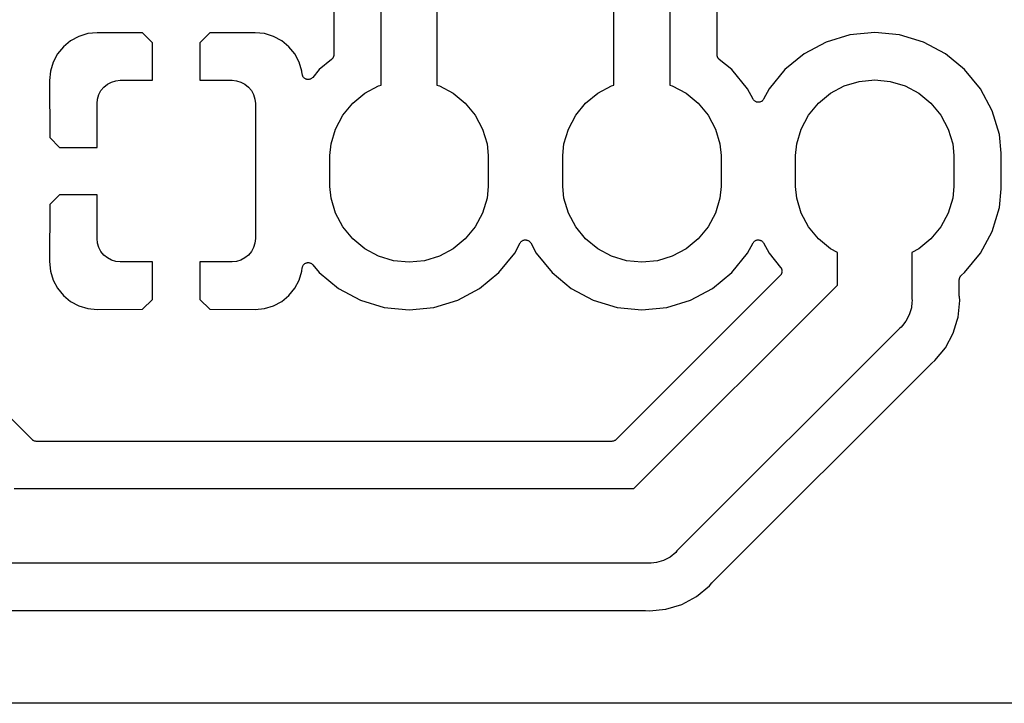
# Model space of a CAD drawing. Extents: x 1 to 139, y -76 to -1.
# Tile 35 of 51: x 75.15 to 85.73, y -75.56 to -68.22. Entities that reach past the tile are written whole.
import ezdxf

# ---------------------------------------------------------------- set-up
doc = ezdxf.new("R2010")
doc.units = 0
doc.header["$MEASUREMENT"] = 0
doc.layers.add('BLACK', color=7, linetype='CONTINUOUS')

msp = doc.modelspace()

# ---------------------------------------------------------------- linework, layer by layer
at = {"layer": 'BLACK', "linetype": 'CONTINUOUS'}
for p, q in [((82.135, -67.2447), (82.135, -68.9278)), ((82.643, -68.6013), (82.643, -67.2728)), ((78.527, -67.3928), (78.527, -68.6013)), ((79.035, -68.9278), (79.035, -67.3647)), ((81.535, -68.9278), (81.535, -67.3543)), ((79.635, -67.4743), (79.635, -68.9278)), ((75.8854, -68.3743), (75.7897, -68.4034)), ((75.9879, -68.3643), (75.8854, -68.3743)), ((76.4752, -68.3669), (75.9879, -68.3643)), ((76.581, -68.4727), (76.4752, -68.3669)), ((77.1948, -68.3669), (77.089, -68.4727)), ((77.6821, -68.3643), (77.1948, -68.3669)), ((77.7846, -68.3743), (77.6821, -68.3643)), ((77.8803, -68.4034), (77.7846, -68.3743)), ((84.0688, -68.3866), (83.8128, -68.4643)), ((84.335, -68.3604), (84.0688, -68.3866)), ((84.6012, -68.3866), (84.335, -68.3604)), ((84.8572, -68.4643), (84.6012, -68.3866)), ((75.7014, -68.4506), (75.6241, -68.5141)), ((75.7897, -68.4034), (75.7014, -68.4506)), ((76.581, -68.875), (76.581, -68.4727)), ((77.089, -68.4727), (77.089, -68.875)), ((77.9686, -68.4506), (77.8803, -68.4034)), ((78.0459, -68.5141), (77.9686, -68.4506)), ((83.8128, -68.4643), (83.5769, -68.5904)), ((85.0931, -68.5904), (84.8572, -68.4643)), ((75.5606, -68.5914), (75.5134, -68.6797)), ((75.6241, -68.5141), (75.5606, -68.5914)), ((78.1094, -68.5914), (78.0459, -68.5141)), ((78.1566, -68.6797), (78.1094, -68.5914)), ((78.527, -68.6022), (78.5267, -68.605)), ((78.5267, -68.605), (78.5267, -68.6078)), ((78.527, -68.6013), (78.527, -68.6022)), ((82.6433, -68.6041), (82.643, -68.6013)), ((82.6432, -68.6069), (82.6433, -68.6041)), ((83.5769, -68.5904), (83.3701, -68.7601)), ((85.2999, -68.7601), (85.0931, -68.5904)), ((75.5134, -68.6797), (75.4843, -68.7754)), ((78.1856, -68.7754), (78.1566, -68.6797)), ((78.5038, -68.6504), (78.3701, -68.7601)), ((78.5058, -68.6484), (78.5038, -68.6504)), ((78.5079, -68.6467), (78.5058, -68.6484)), ((78.5101, -68.6441), (78.5079, -68.6467)), ((78.5126, -68.6416), (78.5101, -68.6441)), ((78.5141, -68.6393), (78.5126, -68.6416)), ((78.5159, -68.6372), (78.5141, -68.6393)), ((78.5175, -68.6342), (78.5159, -68.6372)), ((78.5195, -68.6313), (78.5175, -68.6342)), ((78.5205, -68.6288), (78.5195, -68.6313)), ((78.5219, -68.6263), (78.5205, -68.6288)), ((78.5229, -68.6231), (78.5219, -68.6263)), ((78.5242, -68.6199), (78.5229, -68.6231)), ((78.5248, -68.6172), (78.5242, -68.6199)), ((78.5256, -68.6145), (78.5248, -68.6172)), ((78.526, -68.6111), (78.5256, -68.6145)), ((78.5267, -68.6078), (78.526, -68.6111)), ((82.6439, -68.6102), (82.6432, -68.6069)), ((82.6442, -68.6136), (82.6439, -68.6102)), ((82.645, -68.6163), (82.6442, -68.6136)), ((82.6455, -68.6191), (82.645, -68.6163)), ((82.6468, -68.6222), (82.6455, -68.6191)), ((82.6478, -68.6255), (82.6468, -68.6222)), ((82.6491, -68.628), (82.6478, -68.6255)), ((82.6501, -68.6306), (82.6491, -68.628)), ((82.652, -68.6334), (82.6501, -68.6306)), ((82.6536, -68.6364), (82.652, -68.6334)), ((82.6554, -68.6386), (82.6536, -68.6364)), ((82.6569, -68.6409), (82.6554, -68.6386)), ((82.6593, -68.6434), (82.6569, -68.6409)), ((82.6614, -68.6461), (82.6593, -68.6434)), ((82.6636, -68.6478), (82.6614, -68.6461)), ((82.6655, -68.6498), (82.6636, -68.6478)), ((82.6662, -68.6504), (82.6655, -68.6498)), ((82.7999, -68.7601), (82.6662, -68.6504)), ((75.4843, -68.7754), (75.4742, -68.878)), ((78.189, -68.8099), (78.1856, -68.7754)), ((78.1902, -68.8157), (78.189, -68.8099)), ((78.1914, -68.8218), (78.1902, -68.8157)), ((78.3701, -68.7601), (78.3013, -68.8439)), ((82.9696, -68.9669), (82.7999, -68.7601)), ((83.3701, -68.7601), (83.2004, -68.9669)), ((85.4696, -68.9669), (85.2999, -68.7601)), ((75.4742, -68.878), (75.4769, -69.4902)), ((76.0582, -68.9482), (76.0961, -68.9171)), ((76.0961, -68.9171), (76.1393, -68.894)), ((76.1393, -68.894), (76.1862, -68.8798)), ((76.1862, -68.8798), (76.235, -68.875)), ((76.235, -68.875), (76.581, -68.875)), ((77.089, -68.875), (77.435, -68.875)), ((77.435, -68.875), (77.4838, -68.8798)), ((77.4838, -68.8798), (77.5307, -68.894)), ((77.5307, -68.894), (77.5739, -68.9171)), ((77.5739, -68.9171), (77.6118, -68.9482)), ((78.1914, -68.8219), (78.1914, -68.8218)), ((78.1915, -68.822), (78.1914, -68.8219)), ((78.1938, -68.8276), (78.1915, -68.822)), ((78.1961, -68.8333), (78.1938, -68.8276)), ((78.1961, -68.8334), (78.1961, -68.8333)), ((78.1962, -68.8335), (78.1961, -68.8334)), ((78.1995, -68.8384), (78.1962, -68.8335)), ((78.2029, -68.8436), (78.1995, -68.8384)), ((78.203, -68.8437), (78.2029, -68.8436)), ((78.203, -68.8438), (78.203, -68.8437)), ((78.2073, -68.848), (78.203, -68.8438)), ((78.2116, -68.8524), (78.2073, -68.848)), ((78.2117, -68.8525), (78.2116, -68.8524)), ((78.2118, -68.8526), (78.2117, -68.8525)), ((78.2169, -68.856), (78.2118, -68.8526)), ((78.2219, -68.8594), (78.2169, -68.856)), ((78.222, -68.8594), (78.2219, -68.8594)), ((78.2221, -68.8595), (78.222, -68.8594)), ((78.2277, -68.8619), (78.2221, -68.8595)), ((78.2333, -68.8642), (78.2277, -68.8619)), ((78.2334, -68.8643), (78.2333, -68.8642)), ((78.2335, -68.8643), (78.2334, -68.8643)), ((78.2392, -68.8655), (78.2335, -68.8643)), ((78.2454, -68.8668), (78.2392, -68.8655)), ((78.2455, -68.8668), (78.2454, -68.8668)), ((78.2456, -68.8668), (78.2455, -68.8668)), ((78.2516, -68.8668), (78.2456, -68.8668)), ((78.2578, -68.8669), (78.2516, -68.8668)), ((78.2579, -68.8669), (78.2578, -68.8669)), ((78.258, -68.8669), (78.2579, -68.8669)), ((78.264, -68.8657), (78.258, -68.8669)), ((78.27, -68.8646), (78.264, -68.8657)), ((78.2701, -68.8646), (78.27, -68.8646)), ((78.2702, -68.8645), (78.2701, -68.8646)), ((78.2759, -68.8622), (78.2702, -68.8645)), ((78.2815, -68.86), (78.2759, -68.8622)), ((78.2816, -68.8599), (78.2815, -68.86)), ((78.2817, -68.8599), (78.2816, -68.8599)), ((78.2869, -68.8565), (78.2817, -68.8599)), ((78.2919, -68.8532), (78.2869, -68.8565)), ((78.292, -68.8532), (78.2919, -68.8532)), ((78.2964, -68.8488), (78.292, -68.8531)), ((78.292, -68.8531), (78.292, -68.8532)), ((78.3008, -68.8446), (78.2964, -68.8488)), ((78.3009, -68.8444), (78.3008, -68.8446)), ((78.3013, -68.8439), (78.3009, -68.8444)), ((78.3009, -68.8444), (78.3009, -68.8444)), ((78.3009, -68.8444), (78.3009, -68.8444)), ((84.0081, -68.9359), (84.1684, -68.8873)), ((84.1684, -68.8873), (84.335, -68.8709)), ((84.335, -68.8709), (84.5016, -68.8873)), ((84.5016, -68.8873), (84.6619, -68.9359)), ((75.9898, -69.0762), (76.004, -69.0293)), ((76.004, -69.0293), (76.0271, -68.9861)), ((76.0271, -68.9861), (76.0582, -68.9482)), ((77.6118, -68.9482), (77.6429, -68.9861)), ((77.6429, -68.9861), (77.666, -69.0293)), ((77.666, -69.0293), (77.6802, -69.0762)), ((78.7311, -69.1211), (78.8605, -69.0148)), ((78.8605, -69.0148), (79.0081, -68.9359)), ((79.0081, -68.9359), (79.035, -68.9278)), ((79.635, -68.9278), (79.6619, -68.9359)), ((79.6619, -68.9359), (79.8095, -69.0148)), ((79.8095, -69.0148), (79.9389, -69.1211)), ((81.2311, -69.1211), (81.3605, -69.0148)), ((81.3605, -69.0148), (81.5081, -68.9359)), ((81.5081, -68.9359), (81.535, -68.9278)), ((82.135, -68.9278), (82.1619, -68.9359)), ((82.1619, -68.9359), (82.3095, -69.0148)), ((82.3095, -69.0148), (82.4389, -69.1211)), ((83.029, -69.078), (82.9696, -68.9669)), ((83.2004, -68.9669), (83.141, -69.078)), ((83.7311, -69.1211), (83.8605, -69.0148)), ((83.8605, -69.0148), (84.0081, -68.9359)), ((84.6619, -68.9359), (84.8095, -69.0148)), ((84.8095, -69.0148), (84.9389, -69.1211)), ((85.5957, -69.2028), (85.4696, -68.9669)), ((75.985, -69.125), (75.9898, -69.0762)), ((75.985, -69.596), (75.985, -69.125)), ((77.6802, -69.0762), (77.685, -69.125)), ((77.685, -69.125), (77.685, -70.575)), ((78.6248, -69.2505), (78.7311, -69.1211)), ((79.9389, -69.1211), (80.0452, -69.2505)), ((81.1248, -69.2505), (81.2311, -69.1211)), ((82.4389, -69.1211), (82.5452, -69.2505)), ((83.0324, -69.0831), (83.029, -69.078)), ((83.0357, -69.0881), (83.0324, -69.0831)), ((83.0358, -69.0882), (83.0357, -69.0881)), ((83.0359, -69.0883), (83.0358, -69.0882)), ((83.0403, -69.0927), (83.0359, -69.0883)), ((83.0444, -69.0969), (83.0403, -69.0927)), ((83.0445, -69.097), (83.0444, -69.0969)), ((83.0446, -69.0971), (83.0445, -69.097)), ((83.0497, -69.1005), (83.0446, -69.0971)), ((83.0547, -69.1039), (83.0497, -69.1005)), ((83.0548, -69.1039), (83.0547, -69.1039)), ((83.0549, -69.104), (83.0548, -69.1039)), ((83.0605, -69.1063), (83.0549, -69.104)), ((83.0661, -69.1087), (83.0605, -69.1063)), ((83.0662, -69.1087), (83.0661, -69.1087)), ((83.0664, -69.1088), (83.0662, -69.1087)), ((83.0723, -69.11), (83.0664, -69.1088)), ((83.0782, -69.1112), (83.0723, -69.11)), ((83.0784, -69.1112), (83.0782, -69.1112)), ((83.0785, -69.1112), (83.0784, -69.1112)), ((83.0845, -69.1113), (83.0785, -69.1112)), ((83.0906, -69.1113), (83.0845, -69.1113)), ((83.0908, -69.1113), (83.0906, -69.1113)), ((83.0909, -69.1113), (83.0908, -69.1113)), ((83.0967, -69.1102), (83.0909, -69.1113)), ((83.1028, -69.109), (83.0967, -69.1102)), ((83.1029, -69.109), (83.1028, -69.109)), ((83.1031, -69.109), (83.1029, -69.109)), ((83.1085, -69.1067), (83.1031, -69.109)), ((83.1143, -69.1044), (83.1085, -69.1067)), ((83.1144, -69.1043), (83.1143, -69.1044)), ((83.1145, -69.1043), (83.1144, -69.1043)), ((83.1196, -69.101), (83.1145, -69.1043)), ((83.1247, -69.0977), (83.1196, -69.101)), ((83.1248, -69.0976), (83.1247, -69.0977)), ((83.1249, -69.0975), (83.1248, -69.0976)), ((83.1293, -69.0932), (83.1249, -69.0975)), ((83.1336, -69.089), (83.1293, -69.0932)), ((83.1337, -69.0888), (83.1336, -69.0889)), ((83.1336, -69.0889), (83.1336, -69.089)), ((83.1372, -69.0837), (83.1337, -69.0888)), ((83.1406, -69.0788), (83.1372, -69.0837)), ((83.1407, -69.0786), (83.1406, -69.0788)), ((83.141, -69.078), (83.1407, -69.0785)), ((83.1407, -69.0785), (83.1407, -69.0785)), ((83.1407, -69.0785), (83.1407, -69.0786)), ((83.6248, -69.2505), (83.7311, -69.1211)), ((84.9389, -69.1211), (85.0452, -69.2505)), ((85.6734, -69.4588), (85.5957, -69.2028)), ((78.5459, -69.3981), (78.6248, -69.2505)), ((80.0452, -69.2505), (80.1241, -69.3981)), ((81.0459, -69.3981), (81.1248, -69.2505)), ((82.5452, -69.2505), (82.6241, -69.3981)), ((83.5459, -69.3981), (83.6248, -69.2505)), ((85.0452, -69.2505), (85.1241, -69.3981)), ((78.4973, -69.5584), (78.5459, -69.3981)), ((80.1241, -69.3981), (80.1727, -69.5584)), ((80.9973, -69.5584), (81.0459, -69.3981)), ((82.6241, -69.3981), (82.6727, -69.5584)), ((83.4973, -69.5584), (83.5459, -69.3981)), ((85.1241, -69.3981), (85.1727, -69.5584)), ((75.4769, -69.4902), (75.5827, -69.596)), ((85.693, -69.6583), (85.6734, -69.4588)), ((75.5827, -69.596), (75.985, -69.596)), ((78.485, -69.6833), (78.4973, -69.5584)), ((80.1727, -69.5584), (80.185, -69.6833)), ((80.985, -69.6833), (80.9973, -69.5584)), ((82.6727, -69.5584), (82.685, -69.6833)), ((83.485, -69.6833), (83.4973, -69.5584)), ((85.1727, -69.5584), (85.185, -69.6833)), ((85.693, -70.0417), (85.693, -69.6583)), ((78.485, -70.0167), (78.485, -69.6833)), ((80.185, -69.6833), (80.185, -70.0167)), ((80.985, -70.0167), (80.985, -69.6833)), ((82.685, -69.6833), (82.685, -70.0167)), ((83.485, -70.0167), (83.485, -69.6833)), ((85.185, -69.6833), (85.185, -70.0167)), ((78.4973, -70.1416), (78.485, -70.0167)), ((80.185, -70.0167), (80.1727, -70.1416)), ((80.9973, -70.1416), (80.985, -70.0167)), ((82.685, -70.0167), (82.6727, -70.1416)), ((83.4973, -70.1416), (83.485, -70.0167)), ((85.185, -70.0167), (85.1727, -70.1416)), ((85.6734, -70.2412), (85.693, -70.0417)), ((75.5827, -70.104), (75.4769, -70.2098)), ((75.985, -70.104), (75.5827, -70.104)), ((75.985, -70.575), (75.985, -70.104)), ((78.5459, -70.3019), (78.4973, -70.1416)), ((80.1727, -70.1416), (80.1241, -70.3019)), ((81.0459, -70.3019), (80.9973, -70.1416)), ((82.6727, -70.1416), (82.6241, -70.3019)), ((83.5459, -70.3019), (83.4973, -70.1416)), ((85.1727, -70.1416), (85.1241, -70.3019)), ((75.4769, -70.2098), (75.4742, -70.822)), ((85.5957, -70.4972), (85.6734, -70.2412)), ((78.6248, -70.4495), (78.5459, -70.3019)), ((80.1241, -70.3019), (80.0452, -70.4495)), ((81.1248, -70.4495), (81.0459, -70.3019)), ((82.6241, -70.3019), (82.5452, -70.4495)), ((83.6248, -70.4495), (83.5459, -70.3019)), ((85.1241, -70.3019), (85.0452, -70.4495)), ((78.7311, -70.5789), (78.6248, -70.4495)), ((80.0452, -70.4495), (79.9389, -70.5789)), ((81.2311, -70.5789), (81.1248, -70.4495)), ((82.5452, -70.4495), (82.4389, -70.5789)), ((83.7311, -70.5789), (83.6248, -70.4495)), ((85.0452, -70.4495), (84.9389, -70.5789)), ((85.4696, -70.7331), (85.5957, -70.4972)), ((75.9898, -70.6238), (75.985, -70.575)), ((77.685, -70.575), (77.6802, -70.6238)), ((78.8605, -70.6852), (78.7311, -70.5789)), ((79.9389, -70.5789), (79.8095, -70.6852)), ((80.5328, -70.6162), (80.5363, -70.6112)), ((80.5363, -70.6112), (80.5364, -70.6111)), ((80.5364, -70.611), (80.5407, -70.6069)), ((80.5364, -70.6111), (80.5364, -70.611)), ((80.5407, -70.6069), (80.5451, -70.6025)), ((80.5451, -70.6025), (80.5452, -70.6024)), ((80.5452, -70.6024), (80.5453, -70.6023)), ((80.5453, -70.6023), (80.5505, -70.599)), ((80.5505, -70.599), (80.5555, -70.5957)), ((80.5555, -70.5957), (80.5556, -70.5957)), ((80.5556, -70.5957), (80.5557, -70.5956)), ((80.5557, -70.5956), (80.5614, -70.5933)), ((80.5614, -70.5933), (80.5669, -70.591)), ((80.5669, -70.591), (80.5671, -70.591)), ((80.5671, -70.591), (80.5672, -70.591)), ((80.5672, -70.591), (80.5731, -70.5899)), ((80.5731, -70.5899), (80.5791, -70.5887)), ((80.5791, -70.5887), (80.5792, -70.5887)), ((80.5792, -70.5887), (80.5794, -70.5887)), ((80.5794, -70.5887), (80.5853, -70.5887)), ((80.5853, -70.5887), (80.5915, -70.5888)), ((80.5915, -70.5888), (80.5916, -70.5888)), ((80.5916, -70.5888), (80.5918, -70.5888)), ((80.5918, -70.5888), (80.5976, -70.59)), ((80.5976, -70.59), (80.6036, -70.5912)), ((80.6036, -70.5912), (80.6038, -70.5913)), ((80.6038, -70.5913), (80.6039, -70.5913)), ((80.6039, -70.5913), (80.6095, -70.5937)), ((80.6095, -70.5937), (80.6151, -70.596)), ((80.6151, -70.596), (80.6152, -70.5961)), ((80.6152, -70.5961), (80.6153, -70.5961)), ((80.6153, -70.5961), (80.6203, -70.5995)), ((80.6203, -70.5995), (80.6254, -70.6029)), ((80.6254, -70.6029), (80.6255, -70.603)), ((80.6255, -70.603), (80.6256, -70.6031)), ((80.6256, -70.6031), (80.6297, -70.6072)), ((80.6297, -70.6072), (80.6341, -70.6117)), ((80.6341, -70.6117), (80.6342, -70.6118)), ((80.6342, -70.6118), (80.6343, -70.6119)), ((80.6343, -70.6119), (80.6376, -70.6168)), ((81.3605, -70.6852), (81.2311, -70.5789)), ((82.4389, -70.5789), (82.3095, -70.6852)), ((83.0328, -70.6162), (83.0363, -70.6112)), ((83.0363, -70.6112), (83.0364, -70.6111)), ((83.0364, -70.611), (83.0407, -70.6069)), ((83.0364, -70.6111), (83.0364, -70.611)), ((83.0407, -70.6069), (83.0451, -70.6025)), ((83.0451, -70.6025), (83.0452, -70.6024)), ((83.0452, -70.6024), (83.0453, -70.6023)), ((83.0453, -70.6023), (83.0505, -70.599)), ((83.0505, -70.599), (83.0555, -70.5957)), ((83.0555, -70.5957), (83.0556, -70.5957)), ((83.0556, -70.5957), (83.0557, -70.5956)), ((83.0557, -70.5956), (83.0614, -70.5933)), ((83.0614, -70.5933), (83.0669, -70.591)), ((83.0669, -70.591), (83.0671, -70.591)), ((83.0671, -70.591), (83.0672, -70.591)), ((83.0672, -70.591), (83.0731, -70.5899)), ((83.0731, -70.5899), (83.0791, -70.5887)), ((83.0791, -70.5887), (83.0792, -70.5887)), ((83.0792, -70.5887), (83.0794, -70.5887)), ((83.0794, -70.5887), (83.0853, -70.5887)), ((83.0853, -70.5887), (83.0915, -70.5888)), ((83.0915, -70.5888), (83.0916, -70.5888)), ((83.0916, -70.5888), (83.0918, -70.5888)), ((83.0918, -70.5888), (83.0976, -70.59)), ((83.0976, -70.59), (83.1036, -70.5912)), ((83.1036, -70.5912), (83.1038, -70.5913)), ((83.1038, -70.5913), (83.1039, -70.5913)), ((83.1039, -70.5913), (83.1095, -70.5937)), ((83.1095, -70.5937), (83.1151, -70.596)), ((83.1151, -70.596), (83.1152, -70.5961)), ((83.1152, -70.5961), (83.1153, -70.5961)), ((83.1153, -70.5961), (83.1203, -70.5995)), ((83.1203, -70.5995), (83.1254, -70.6029)), ((83.1254, -70.6029), (83.1255, -70.603)), ((83.1255, -70.603), (83.1256, -70.6031)), ((83.1256, -70.6031), (83.1297, -70.6072)), ((83.1297, -70.6072), (83.1341, -70.6117)), ((83.1341, -70.6117), (83.1342, -70.6118)), ((83.1342, -70.6118), (83.1343, -70.6119)), ((83.1343, -70.6119), (83.1376, -70.6168)), ((83.8605, -70.6852), (83.7311, -70.5789)), ((84.9389, -70.5789), (84.8095, -70.6852)), ((76.004, -70.6707), (75.9898, -70.6238)), ((76.0271, -70.7139), (76.004, -70.6707)), ((76.0582, -70.7518), (76.0271, -70.7139)), ((77.6429, -70.7139), (77.6118, -70.7518)), ((77.666, -70.6707), (77.6429, -70.7139)), ((77.6802, -70.6238), (77.666, -70.6707)), ((79.0081, -70.7641), (78.8605, -70.6852)), ((79.8095, -70.6852), (79.6619, -70.7641)), ((80.4696, -70.7331), (80.529, -70.622)), ((80.529, -70.622), (80.5293, -70.6215)), ((80.5293, -70.6214), (80.5294, -70.6212)), ((80.5293, -70.6215), (80.5293, -70.6214)), ((80.5293, -70.6215), (80.5293, -70.6215)), ((80.5294, -70.6212), (80.5328, -70.6162)), ((80.6376, -70.6168), (80.641, -70.622)), ((80.641, -70.622), (80.7004, -70.7331)), ((81.5081, -70.7641), (81.3605, -70.6852)), ((82.3095, -70.6852), (82.1619, -70.7641)), ((82.9696, -70.7331), (83.029, -70.622)), ((83.029, -70.622), (83.0293, -70.6215)), ((83.0293, -70.6214), (83.0294, -70.6212)), ((83.0293, -70.6215), (83.0293, -70.6214)), ((83.0293, -70.6215), (83.0293, -70.6215)), ((83.0294, -70.6212), (83.0328, -70.6162)), ((83.1376, -70.6168), (83.141, -70.622)), ((83.141, -70.622), (83.2004, -70.7331)), ((83.935, -70.725), (83.8605, -70.6852)), ((84.8095, -70.6852), (84.735, -70.725)), ((75.4742, -70.822), (75.4843, -70.9246)), ((76.0961, -70.7829), (76.0582, -70.7518)), ((76.1393, -70.806), (76.0961, -70.7829)), ((76.1862, -70.8202), (76.1393, -70.806)), ((76.235, -70.825), (76.1862, -70.8202)), ((76.581, -70.825), (76.235, -70.825)), ((76.581, -71.2273), (76.581, -70.825)), ((77.435, -70.825), (77.089, -70.825)), ((77.089, -70.825), (77.089, -71.2273)), ((77.4838, -70.8202), (77.435, -70.825)), ((77.5307, -70.806), (77.4838, -70.8202)), ((77.5739, -70.7829), (77.5307, -70.806)), ((77.6118, -70.7518), (77.5739, -70.7829)), ((79.1684, -70.8127), (79.0081, -70.7641)), ((79.335, -70.8291), (79.1684, -70.8127)), ((79.5016, -70.8127), (79.335, -70.8291)), ((79.6619, -70.7641), (79.5016, -70.8127)), ((80.2999, -70.9399), (80.4696, -70.7331)), ((80.7004, -70.7331), (80.8701, -70.9399)), ((81.6684, -70.8127), (81.5081, -70.7641)), ((81.835, -70.8291), (81.6684, -70.8127)), ((82.0016, -70.8127), (81.835, -70.8291)), ((82.1619, -70.7641), (82.0016, -70.8127)), ((82.7999, -70.9399), (82.9696, -70.7331)), ((83.2004, -70.7331), (83.325, -70.8849)), ((83.935, -71.0743), (83.935, -70.725)), ((84.735, -70.725), (84.735, -71.2204)), ((85.2999, -70.9399), (85.4696, -70.7331)), ((75.2875, -72.7334), (73.424, -70.8699)), ((75.4843, -70.9246), (75.5134, -71.0203)), ((78.1566, -71.0203), (78.1856, -70.9246)), ((78.1856, -70.9246), (78.189, -70.8901)), ((78.189, -70.8901), (78.1891, -70.8895)), ((78.1891, -70.8893), (78.1904, -70.8834)), ((78.1891, -70.8895), (78.1891, -70.8893)), ((78.1891, -70.8895), (78.1891, -70.8895)), ((78.1891, -70.8895), (78.1891, -70.8895)), ((78.1904, -70.8834), (78.1916, -70.8774)), ((78.1916, -70.8774), (78.1917, -70.8773)), ((78.1917, -70.8771), (78.1941, -70.8716)), ((78.1917, -70.8773), (78.1917, -70.8771)), ((78.1941, -70.8716), (78.1965, -70.8659)), ((78.1965, -70.8659), (78.1966, -70.8659)), ((78.1966, -70.8658), (78.2001, -70.8606)), ((78.1966, -70.8659), (78.1966, -70.8658)), ((78.2001, -70.8606), (78.2035, -70.8557)), ((78.2035, -70.8556), (78.2036, -70.8555)), ((78.2035, -70.8557), (78.2035, -70.8556)), ((78.2036, -70.8555), (78.2081, -70.8512)), ((78.2081, -70.8512), (78.2123, -70.847)), ((78.2123, -70.847), (78.2124, -70.8469)), ((78.2124, -70.8469), (78.2125, -70.8469)), ((78.2125, -70.8469), (78.2176, -70.8435)), ((78.2176, -70.8435), (78.2226, -70.8402)), ((78.2226, -70.8402), (78.2227, -70.8401)), ((78.2227, -70.8401), (78.2228, -70.8401)), ((78.2228, -70.8401), (78.2286, -70.8378)), ((78.2286, -70.8378), (78.2341, -70.8355)), ((78.2341, -70.8355), (78.2342, -70.8355)), ((78.2342, -70.8355), (78.2343, -70.8354)), ((78.2343, -70.8354), (78.2403, -70.8343)), ((78.2403, -70.8343), (78.2463, -70.8332)), ((78.2463, -70.8332), (78.2464, -70.8332)), ((78.2464, -70.8332), (78.2465, -70.8331)), ((78.2465, -70.8331), (78.2525, -70.8332)), ((78.2525, -70.8332), (78.2587, -70.8332)), ((78.2587, -70.8332), (78.2588, -70.8332)), ((78.2588, -70.8332), (78.2589, -70.8332)), ((78.2589, -70.8332), (78.2649, -70.8345)), ((78.2649, -70.8345), (78.2708, -70.8357)), ((78.2708, -70.8357), (78.2709, -70.8357)), ((78.2709, -70.8357), (78.271, -70.8357)), ((78.271, -70.8357), (78.2765, -70.838)), ((78.2765, -70.838), (78.2823, -70.8404)), ((78.2823, -70.8404), (78.2824, -70.8405)), ((78.2824, -70.8405), (78.2825, -70.8405)), ((78.2825, -70.8405), (78.2874, -70.8438)), ((78.2874, -70.8438), (78.2926, -70.8473)), ((78.2926, -70.8473), (78.2926, -70.8474)), ((78.2926, -70.8474), (78.2927, -70.8475)), ((78.2927, -70.8475), (78.297, -70.8518)), ((78.297, -70.8518), (78.3013, -70.8561)), ((78.3013, -70.8561), (78.3701, -70.9399)), ((83.325, -70.8849), (83.3255, -70.8856)), ((83.3255, -70.8856), (83.3271, -70.888)), ((83.3271, -70.888), (83.3289, -70.8902)), ((83.3289, -70.8902), (83.3305, -70.8932)), ((83.3305, -70.8932), (83.3323, -70.896)), ((83.3323, -70.896), (83.3333, -70.8987)), ((83.3333, -70.8987), (83.3347, -70.9012)), ((83.3347, -70.9012), (83.3356, -70.9044)), ((83.3356, -70.9044), (83.3369, -70.9075)), ((83.3369, -70.9075), (83.3374, -70.9103)), ((83.3374, -70.9103), (83.3382, -70.9131)), ((83.3382, -70.9131), (83.3385, -70.9164)), ((83.339, -70.9321), (83.3384, -70.9349)), ((83.3385, -70.9164), (83.3392, -70.9197)), ((83.3391, -70.9287), (83.339, -70.9321)), ((83.3392, -70.9197), (83.3391, -70.9226)), ((83.3391, -70.9226), (83.3394, -70.9254)), ((83.3394, -70.9254), (83.3391, -70.9287)), ((75.5134, -71.0203), (75.5606, -71.1086)), ((78.1094, -71.1086), (78.1566, -71.0203)), ((78.3701, -70.9399), (78.5769, -71.1096)), ((80.0931, -71.1096), (80.2999, -70.9399)), ((80.8701, -70.9399), (81.0769, -71.1096)), ((83.3208, -70.9701), (81.5575, -72.7334)), ((82.5931, -71.1096), (82.7999, -70.9399)), ((83.3226, -70.9679), (83.3208, -70.9701)), ((83.3247, -70.9659), (83.3226, -70.9679)), ((83.3265, -70.9631), (83.3247, -70.9659)), ((83.3287, -70.9605), (83.3265, -70.9631)), ((83.33, -70.958), (83.3287, -70.9605)), ((83.3316, -70.9556), (83.33, -70.958)), ((83.3329, -70.9525), (83.3316, -70.9556)), ((83.3345, -70.9496), (83.3329, -70.9525)), ((83.3354, -70.9469), (83.3345, -70.9496)), ((83.3365, -70.9442), (83.3354, -70.9469)), ((83.3372, -70.9409), (83.3365, -70.9442)), ((83.3381, -70.9377), (83.3372, -70.9409)), ((83.3384, -70.9349), (83.3381, -70.9377)), ((85.243, -71.0157), (85.2433, -71.013)), ((85.243, -71.0166), (85.243, -71.0157)), ((85.243, -71.1923), (85.243, -71.0166)), ((85.2433, -71.0102), (85.244, -71.0068)), ((85.2433, -71.013), (85.2433, -71.0102)), ((85.244, -71.0068), (85.2444, -71.0034)), ((85.2444, -71.0034), (85.2452, -71.0008)), ((85.2452, -71.0008), (85.2458, -70.998)), ((85.2458, -70.998), (85.2471, -70.9949)), ((85.2471, -70.9949), (85.2481, -70.9916)), ((85.2481, -70.9916), (85.2495, -70.9892)), ((85.2495, -70.9892), (85.2505, -70.9866)), ((85.2505, -70.9866), (85.2525, -70.9837)), ((85.2525, -70.9837), (85.2541, -70.9808)), ((85.2541, -70.9808), (85.2559, -70.9786)), ((85.2559, -70.9786), (85.2574, -70.9763)), ((85.2574, -70.9763), (85.2599, -70.9739)), ((85.2599, -70.9739), (85.2621, -70.9713)), ((85.2621, -70.9713), (85.2642, -70.9695)), ((85.2642, -70.9695), (85.2662, -70.9675)), ((85.2662, -70.9675), (85.2999, -70.9399)), ((75.5606, -71.1086), (75.6241, -71.1859)), ((78.0459, -71.1859), (78.1094, -71.1086)), ((78.5769, -71.1096), (78.8128, -71.2357)), ((79.8572, -71.2357), (80.0931, -71.1096)), ((81.0769, -71.1096), (81.3128, -71.2357)), ((81.7493, -73.26), (83.935, -71.0743)), ((82.3572, -71.2357), (82.5931, -71.1096)), ((75.6241, -71.1859), (75.7014, -71.2494)), ((75.7014, -71.2494), (75.7897, -71.2966)), ((76.4752, -71.3331), (76.581, -71.2273)), ((77.089, -71.2273), (77.1948, -71.3331)), ((77.8803, -71.2966), (77.9686, -71.2494)), ((77.9686, -71.2494), (78.0459, -71.1859)), ((78.8128, -71.2357), (79.0688, -71.3134)), ((79.6012, -71.3134), (79.8572, -71.2357)), ((81.3128, -71.2357), (81.5688, -71.3134)), ((82.1012, -71.3134), (82.3572, -71.2357)), ((84.735, -71.2204), (84.7369, -71.24)), ((84.7369, -71.24), (84.735, -71.2596)), ((85.2299, -71.418), (85.2474, -71.24)), ((85.2433, -71.1949), (85.243, -71.1923)), ((85.2432, -71.1976), (85.2433, -71.1949)), ((85.2433, -71.1985), (85.2432, -71.1976)), ((85.2474, -71.24), (85.2433, -71.1985)), ((75.7897, -71.2966), (75.8854, -71.3256)), ((75.8854, -71.3256), (75.9879, -71.3357)), ((75.9879, -71.3357), (76.4752, -71.3331)), ((77.1948, -71.3331), (77.6821, -71.3357)), ((77.6821, -71.3357), (77.7846, -71.3256)), ((77.7846, -71.3256), (77.8803, -71.2966)), ((79.0688, -71.3134), (79.335, -71.3396)), ((79.335, -71.3396), (79.6012, -71.3134)), ((81.5688, -71.3134), (81.835, -71.3396)), ((81.835, -71.3396), (82.1012, -71.3134)), ((84.7292, -71.3184), (84.7063, -71.3938)), ((84.7295, -71.3158), (84.7292, -71.3184)), ((84.735, -71.2596), (84.7295, -71.3158)), ((84.735, -71.2596), (84.735, -71.2596)), ((84.7063, -71.3938), (84.6692, -71.4633)), ((85.1779, -71.5892), (85.2198, -71.4513)), ((85.2198, -71.4513), (85.2299, -71.418)), ((85.2198, -71.4513), (85.2198, -71.4513)), ((84.604, -71.5367), (82.2117, -73.9289)), ((84.6192, -71.5242), (84.604, -71.5367)), ((84.6318, -71.5089), (84.6192, -71.5242)), ((84.6692, -71.4633), (84.6318, -71.5089)), ((85.0936, -71.7469), (85.1779, -71.5892)), ((84.9802, -71.8852), (85.0936, -71.7469)), ((82.5908, -74.2683), (84.9433, -71.9158)), ((84.9433, -71.9158), (84.9439, -71.9152)), ((84.9439, -71.9152), (84.946, -71.9135)), ((84.946, -71.9135), (84.9479, -71.9116)), ((84.9479, -71.9116), (84.9802, -71.8852)), ((75.292, -72.7371), (75.2875, -72.7334)), ((75.2965, -72.7409), (75.292, -72.7371)), ((75.2968, -72.7411), (75.2965, -72.7409)), ((75.2971, -72.7413), (75.2968, -72.7411)), ((75.3023, -72.7441), (75.2971, -72.7413)), ((75.3074, -72.7469), (75.3023, -72.7441)), ((75.3077, -72.747), (75.3074, -72.7469)), ((75.308, -72.7471), (75.3077, -72.747)), ((75.3136, -72.7488), (75.308, -72.7471)), ((75.3192, -72.7506), (75.3136, -72.7488)), ((75.3195, -72.7506), (75.3192, -72.7506)), ((75.3199, -72.7507), (75.3195, -72.7506)), ((75.3257, -72.7513), (75.3199, -72.7507)), ((75.3315, -72.752), (75.3257, -72.7513)), ((75.3322, -72.752), (75.3315, -72.752)), ((75.3324, -72.752), (75.3322, -72.752)), ((75.3322, -72.752), (75.3322, -72.752)), ((75.3322, -72.752), (75.3322, -72.752)), ((81.5126, -72.752), (75.3324, -72.752)), ((81.5184, -72.7514), (81.5126, -72.752)), ((81.5243, -72.7509), (81.5184, -72.7514)), ((81.5246, -72.7508), (81.5243, -72.7509)), ((81.5249, -72.7508), (81.5246, -72.7508)), ((81.5306, -72.7491), (81.5249, -72.7508)), ((81.5362, -72.7475), (81.5306, -72.7491)), ((81.5365, -72.7473), (81.5362, -72.7475)), ((81.5368, -72.7472), (81.5365, -72.7473)), ((81.542, -72.7445), (81.5368, -72.7472)), ((81.5472, -72.7418), (81.542, -72.7445)), ((81.5474, -72.7415), (81.5472, -72.7418)), ((81.5477, -72.7414), (81.5474, -72.7415)), ((81.5523, -72.7377), (81.5477, -72.7414)), ((81.5569, -72.734), (81.5523, -72.7377)), ((81.5573, -72.7336), (81.5569, -72.734)), ((81.5575, -72.7334), (81.5573, -72.7335)), ((81.5573, -72.7335), (81.5573, -72.7336)), ((81.5573, -72.7336), (81.5573, -72.7336)), ((75.0957, -73.26), (81.7493, -73.26)), ((82.1383, -73.9942), (82.0688, -74.0313)), ((82.1992, -73.9442), (82.1383, -73.9942)), ((82.2117, -73.9289), (82.1992, -73.9442)), ((81.8954, -74.06), (74.9496, -74.06)), ((81.915, -74.0619), (81.8954, -74.06)), ((81.9346, -74.06), (81.915, -74.0619)), ((81.9934, -74.0542), (81.9346, -74.06)), ((81.9346, -74.06), (81.9346, -74.06)), ((82.0688, -74.0313), (81.9934, -74.0542)), ((82.4219, -74.4186), (82.5602, -74.3052)), ((82.5602, -74.3052), (82.5866, -74.2729)), ((82.5866, -74.2729), (82.5872, -74.2722)), ((82.5872, -74.2722), (82.5891, -74.2704)), ((82.5891, -74.2704), (82.5908, -74.2683)), ((82.2642, -74.5029), (82.4219, -74.4186)), ((82.093, -74.5549), (82.2642, -74.5029)), ((74.9777, -74.568), (81.8673, -74.568)), ((81.8673, -74.568), (81.8682, -74.568)), ((81.8682, -74.568), (81.8708, -74.5683)), ((81.8708, -74.5683), (81.8735, -74.5683)), ((81.8735, -74.5683), (81.915, -74.5724)), ((81.915, -74.5724), (82.093, -74.5549)), ((104.076, -75.565), (6.16231, -75.565))]:
    msp.add_line(p, q, dxfattribs=at)

doc.saveas('drawing.dxf')
